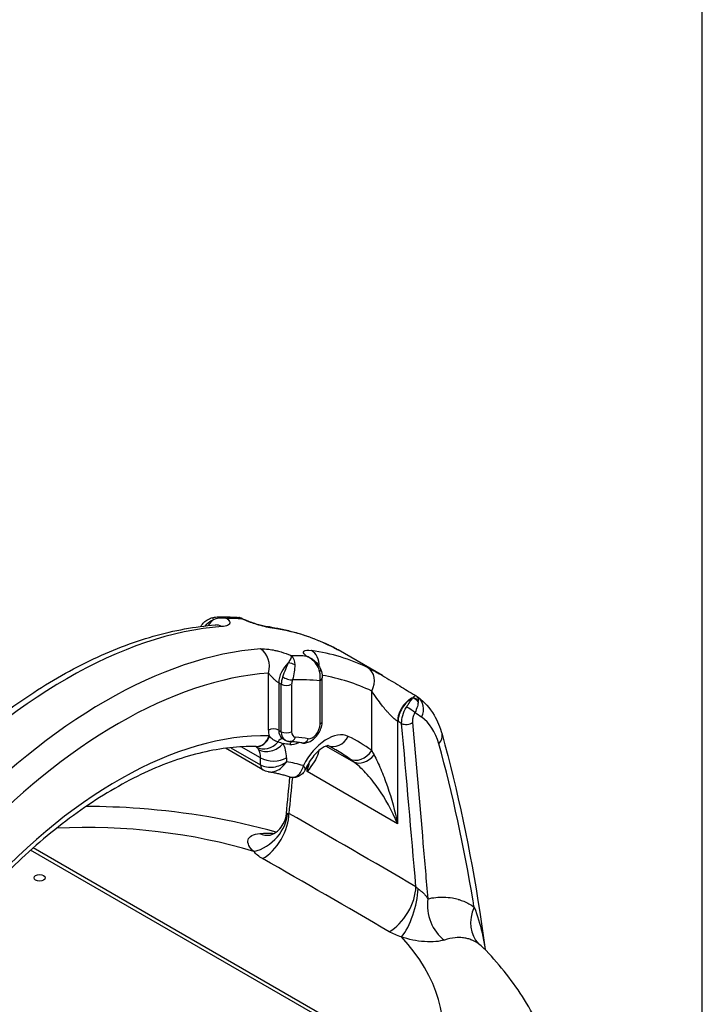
# Model space of a CAD drawing. Header units: millimetres. Extents: x 0 to 5940, y 0 to 4200.
# Tile 11 of 62: x 632 to 753, y 689 to 864. Entities that reach past the tile are written whole.
import ezdxf

# ---------------------------------------------------------------- set-up
doc = ezdxf.new("R2010")
doc.units = ezdxf.units.MM
doc.header["$LTSCALE"] = 50
doc.layers.add('02-LINIE-035', color=2, linetype='CONTINUOUS')

msp = doc.modelspace()

# ---------------------------------------------------------------- linework, layer by layer
at = {"layer": '02-LINIE-035'}
for p, q in [((752.94, 517.25), (752.94, 1302.78)), ((696.07, 747.05), (688.18, 751.6)), ((682.16, 750.89), (682.16, 750.89)), ((682.56, 750.49), (682.56, 750.49)), ((683.32, 751.51), (683.32, 751.51)), ((675.78, 737.32), (675.78, 747.49)), ((685.35, 738.91), (685.35, 746.64)), ((677.62, 745.75), (677.62, 737.32)), ((678.08, 745.48), (677.62, 745.75)), ((678.08, 737.06), (678.08, 745.48)), ((679.92, 745.48), (679.92, 737.06)), ((684.97, 738.38), (684.97, 746.1)), ((694.16, 733.71), (694.16, 744.29)), ((698.76, 738.92), (698.76, 720.66)), ((698.83, 738.88), (698.76, 738.92)), ((677.62, 737.32), (678.08, 737.06)), ((678.75, 735.57), (678.29, 735.84)), ((674.8, 730.25), (668.13, 734.1)), ((669.08, 734.21), (674.4, 731.14)), ((674.4, 732.38), (670.97, 734.36)), ((686.08, 734.51), (690.92, 731.71)), ((674.4, 731.14), (674.4, 732.38)), ((679, 732.38), (679, 731.72)), ((682.67, 729.95), (682.67, 731.01)), ((680.05, 728.94), (680.05, 728.94)), ((698.76, 720.66), (682.67, 729.95)), ((678.99, 722.48), (678.99, 722.48)), ((698.3, 678.55), (633.5, 715.97)), ((699.28, 678.65), (633.95, 716.37))]:
    msp.add_line(p, q, dxfattribs=at)
for centre, major_axis, ratio, start_param, end_param in [((666.59, 754.77), (1.63, 2.81), 0.57735, 1.05716, 1.491348), ((666.22, 756.09), (-0.32, 1.26), 0.020789, 0.000004, 0.791336), ((637.63, 668.2), (48.75, 84.44), 0.57735, 0.279268, 0.322812), ((639.93, 666.88), (48.75, 84.44), 0.57735, 0.373881, 1.196915), ((666.59, 752.8), (-0.24, 3.24), 0.76009, 5.806413, 6.283091), ((666.59, 752.8), (-0.24, 3.24), 0.76009, 6.283091, 6.283185), ((675.32, 752.52), (0.47, 3.22), 0.795811, 0.000001, 0.000252), ((675.32, 752.52), (0.47, 3.22), 0.795811, 5.976828, 6.283185), ((639.93, 666.88), (48.75, 84.44), 0.57735, 0.043264, 0.225577), ((646.82, 662.9), (48.75, 84.44), 0.57735, 0.373881, 1.196915), ((673.48, 748.82), (0.24, -3.24), 0.76009, 1.094024, 2.66482), ((684.98, 749.6), (1.4, 2.93), 0.815732, 6.281716, 6.281719), ((684.97, 749.6), (1.41, 2.93), 0.815733, 6.222095, 6.283182), ((649.12, 661.57), (48.75, 84.44), 0.57735, 0.279268, 0.322812), ((683.67, 750.73), (0.947, -0.891), 0.071099, 2.649464, 2.650762), ((684.9, 749.58), (1.62, 2.81), 0.57735, 1.683072, 1.683186), ((684.97, 749.54), (1.63, 2.81), 0.57735, 1.684349, 1.684479), ((682.21, 748.54), (0.47, 3.22), 0.795811, 4.873414, 5.976828), ((646.82, 662.9), (48.75, 84.44), 0.57735, 0.043264, 0.225577), ((679.92, 747.08), (1.63, 2.81), 0.57735, 1.05716, 2.356194), ((679.55, 748.4), (1.28, -0.22), 0.665871, 0.900297, 1.877998), ((683.52, 748.28), (1.02, 0.81), 0.246326, 5.684739, 6.282956), ((682.21, 748.54), (-0.47, -3.22), 0.795811, 1.576787, 1.576997), ((683.88, 747.64), (1.23, 0.42), 0.265582, 5.601482, 6.283137), ((691.87, 745.62), (1.41, 2.93), 0.815733, 4.651299, 6.222095), ((649.12, 661.57), (47.13, 81.62), 0.57735, 0.373881, 1.196915), ((680.38, 746.81), (-1.63, -2.81), 0.57735, 5.043297, 5.497787), ((679.14, 746.8), (-1.23, 0.42), 0.265281, 0.928788, 2.499585), ((651.42, 660.24), (47.13, 81.62), 0.57735, 0.257813, 0.341253), ((684.05, 746.64), (1.3, 0), 0.57735, 5.497787, 6.283135), ((649.12, 661.57), (47.12, 81.62), 0.57735, 0.216931, 0.216938), ((649.12, 661.57), (47.13, 81.62), 0.57735, 0.043264, 0.211076), ((679, 746.02), (-1.3, 0), 0.57735, 0.785398, 2.356194), ((681.3, 746.28), (-0.98, -1.69), 0.57735, 5.043297, 5.497787), ((701.06, 740.25), (1.63, 2.81), 0.57735, 0.590591, 2.356194), ((701.13, 740.21), (1.63, 2.81), 0.57735, 0.654319, 2.356194), ((699.96, 740.26), (1.94, 3.21), 0.083616, 0.528698, 0.589573), ((701.31, 741.89), (1.25, -0.35), 0.864868, 0.770311, 1.712963), ((701.33, 741.97), (1.27, -0.3), 0.890106, 0.774712, 1.639827), ((700.51, 740.53), (1.91, 2.63), 0.812102, 4.950509, 6.283185), ((700.83, 740.82), (-1.13, 0.64), 0.239448, 3.769664, 5.303675), ((700.09, 740.18), (-1.98, -3.18), 0.386947, 2.550691, 2.611507), ((653.15, 657.72), (46.9, 83.81), 0.5802, 6.219786, 6.245802), ((676.7, 736.79), (-1.3, 0), 0.57735, 3.926991, 5.497787), ((683.59, 737.58), (-0.98, -1.69), 0.57735, 0.221658, 2.356194), ((684.05, 738.91), (1.3, 0), 0.57735, 5.497787, 6.283185), ((700.4, 739.03), (-1.3, -0.11), 0.513484, 0.73802, 2.411643), ((649.12, 661.57), (40.95, 70.93), 0.57735, 0.304335, 1.247473), ((673.62, 737.65), (-0.08, -3.25), 0.778976, 0, 1.169958), ((673.75, 737.64), (-0.14, -3.25), 0.766985, 0.00054, 1.160205), ((679, 739.18), (2.28, 3.94), 0.57735, 2.356194, 2.651482), ((678.32, 734.5), (0.11, 1.3), 0.787737, 0.074401, 1.03971), ((679.92, 738.65), (-1.63, -2.81), 0.57735, 5.497787, 6.283185), ((679, 737.59), (1.3, 0), 0.57735, 3.926991, 5.497787), ((680.38, 738.38), (-1.63, -2.81), 0.57735, 5.497787, 6.283185), ((679.69, 736.61), (-0.11, -1.3), 0.787737, 0, 1.214628), ((681.3, 737.85), (-0.98, -1.69), 0.57735, 5.497787, 6.549386), ((651.42, 660.24), (41.6, 72.05), 0.57735, 0.221658, 0.266201), ((681.94, 736.34), (-0.2, -1.29), 0.79652, 0, 1.269359), ((686.24, 729.39), (3.9, 6.75), 0.57735, 0.039464, 1.660702), ((687.69, 737.55), (-1.43, -2.92), 0.815861, 0.047144, 1.515058), ((649.12, 661.57), (42.58, 73.74), 0.57735, 6.223402, 6.322649), ((703.53, 735.75), (3.13, 0.86), 0.640847, 5.469879, 6.283173), ((703.53, 735.75), (3.13, 0.86), 0.640847, 0.00017, 0.000182), ((673.75, 737.64), (-0.14, -3.25), 0.766985, 6.283185, 6.283725), ((675.43, 737.05), (-2.03, -2.54), 0.846971, 0.122038, 1.528353), ((676.09, 736.26), (-2.79, -1.66), 0.777, 0.409911, 1.980708), ((673.48, 729.2), (3.9, 6.75), 0.57735, 5.497787, 5.970877), ((649.12, 661.57), (40.3, 69.8), 0.57735, 0.221658, 0.246065), ((680.5, 734.25), (-0.2, -1.29), 0.79652, 3.908682, 4.410952), ((681.3, 738.91), (-2.28, -3.94), 0.57735, 0.221658, 0.75289), ((671.18, 730.53), (2.28, 3.94), 0.57735, 5.497787, 5.970877), ((676.7, 733.71), (3.25, 0), 0.57735, 3.926991, 5.497787), ((646.82, 662.9), (40.95, 70.93), 0.57735, 6.223402, 6.283185), ((691.87, 735.04), (-1.91, -2.63), 0.815038, 0.084296, 1.655092), ((692.67, 734.45), (-1.94, -2.6), 0.748422, 0.096762, 1.544473), ((702.84, 723.85), (-9.68, 13.54), 0.128783, 0.668056, 0.748794), ((675.78, 731.94), (-0.98, -1.69), 0.57735, 5.497787, 6.283185), ((649.12, 661.57), (38.67, 66.99), 0.57735, 0.140347, 0.207555), ((675.78, 731.94), (-0.98, -1.69), 0.57735, 0, 0.000052), ((673.28, 721.11), (-4.98, -4.18), 0.747037, 0.996902, 2.553054), ((674.83, 719.86), (-3.22, -5.65), 0.581198, 0.756721, 2.352829), ((690.72, -1233.63), (1193.92, -2067.93), 0.57735, 2.349508, 2.362881), ((643.38, 683.33), (63.53, 0), 0.57735, 1.082198, 1.653453), ((675.25, 725.1), (0.82, -6.45), 0.698522, 5.88191, 6.283188), ((675.25, 725.1), (0.82, -6.45), 0.698522, 0.000003, 0.00122), ((853.05, -1115.22), (-1346.42, 1941.83), 0.516736, 5.445749, 5.459226), ((697.41, 706.82), (-3.28, -5.61), 0.573477, 0.763408, 2.359516), ((699.62, 705.9), (-1.79, -6.25), 0.340042, 0.647326, 2.203478), ((709.14, 705.53), (1.43, -6.34), 0.7699, 4.256356, 5.577884), ((717.49, 704.14), (-3.82, -5.26), 0.819718, 4.965947, 6.157788), ((643.38, 683.33), (63.53, 0), 0.57735, 4.223791, 6.771784)]:
    msp.add_ellipse(centre, major_axis=major_axis, ratio=ratio, start_param=start_param, end_param=end_param, dxfattribs=at)
msp.add_ellipse((635.1, 711.06), major_axis=(-0.991, 0), ratio=0.57735, dxfattribs=at)
for points, knots in [([(663.81, 755.79), (663.87, 755.92), (663.95, 756.05), (664.22, 756.4), (664.43, 756.61), (664.92, 756.97), (665.21, 757.12), (665.63, 757.28), (665.76, 757.32), (665.89, 757.35)], [0.0581103, 0.0581103, 0.0581103, 0.0581103, 0.1281891, 0.1281891, 0.2629576, 0.2629576, 0.4098104, 0.4098104, 0.4720618, 0.4720618, 0.4720618, 0.4720618]), ([(664.53, 755.87), (664.62, 755.99), (664.73, 756.11), (664.84, 756.22), (665.16, 756.54), (665.55, 756.79), (665.97, 756.97)], [0.352285, 0.352285, 0.352285, 0.352285, 0.5178862, 0.5178862, 0.5178862, 1, 1, 1, 1]), ([(665.97, 756.97), (666.61, 757.32), (667.36, 757.42), (668.07, 757.29), (668.18, 757.26), (668.29, 757.24), (668.4, 757.21)], [0, 0, 0, 0, 0.865199, 0.865199, 0.865199, 1, 1, 1, 1]), ([(667.01, 757.49), (667.23, 757.49), (667.44, 757.49), (667.89, 757.49), (668.13, 757.49), (668.61, 757.48), (668.85, 757.47), (669.32, 757.45), (669.56, 757.44), (670.03, 757.42), (670.26, 757.4), (670.5, 757.38)], [0.45703532, 0.45703532, 0.45703532, 0.45703532, 0.46706348, 0.46706348, 0.47823011, 0.47823011, 0.48939674, 0.48939674, 0.50056337, 0.50056337, 0.51172999, 0.51172999, 0.51172999, 0.51172999]), ([(668.4, 757.21), (668.48, 757.14), (668.56, 757.07), (668.63, 757), (668.85, 756.76), (668.94, 756.56), (668.91, 756.39), (668.91, 756.32), (668.88, 756.26), (668.84, 756.21), (668.77, 756.11), (668.66, 756.03), (668.51, 755.97), (668.27, 755.86), (667.93, 755.79), (667.51, 755.76)], [0, 0, 0, 0, 0.089157, 0.089157, 0.089157, 0.389381, 0.389381, 0.389381, 0.5, 0.5, 0.5, 0.693605, 0.693605, 0.693605, 1, 1, 1, 1]), ([(671.05, 757.24), (671.25, 757.14), (671.49, 757.03), (671.99, 756.82), (672.27, 756.71), (672.88, 756.49), (673.22, 756.37), (673.89, 756.17), (674.23, 756.07), (674.9, 755.9), (675.23, 755.83), (675.6, 755.76), (675.7, 755.75), (675.79, 755.73)], [0.0002722, 0.0002722, 0.0002722, 0.0002722, 0.120349, 0.120349, 0.2568018, 0.2568018, 0.4220456, 0.4220456, 0.6044389, 0.6044389, 0.8194588, 0.8194588, 0.9083957, 0.9083957, 0.9083957, 0.9083957]), ([(676.54, 755.47), (675.88, 755.57), (675.03, 755.75), (674.07, 756.03), (673.86, 756.09), (673.65, 756.16), (673.43, 756.22), (672.69, 756.46), (671.92, 756.75), (671.2, 757.06), (671.15, 757.08), (671.1, 757.11), (671.05, 757.13)], [0, 0, 0, 0, 0.5, 0.5, 0.5, 0.607782, 0.607782, 0.607782, 0.97431, 0.97431, 0.97431, 1, 1, 1, 1]), ([(610.89, 724.22), (614.31, 727.93), (617.87, 731.39), (625.15, 737.71), (628.87, 740.57), (636.4, 745.64), (640.2, 747.83), (647.79, 751.49), (651.58, 752.96), (659.06, 755.1), (662.75, 755.78), (666.35, 756.04)], [5.8716685, 5.8716685, 5.8716685, 5.8716685, 6.0362752, 6.0362752, 6.2008819, 6.2008819, 6.3654887, 6.3654887, 6.5300954, 6.5300954, 6.6947022, 6.6947022, 6.6947022, 6.6947022]), ([(675.79, 755.73), (676.54, 755.62), (677.28, 755.49), (678.74, 755.19), (679.47, 755.02), (680.9, 754.63), (681.61, 754.42), (683.01, 753.95), (683.7, 753.69), (685.05, 753.14), (685.72, 752.85), (686.38, 752.53)], [0.5598209, 0.5598209, 0.5598209, 0.5598209, 0.5962835, 0.5962835, 0.6327461, 0.6327461, 0.6692086, 0.6692086, 0.7056712, 0.7056712, 0.7421337, 0.7421337, 0.7421337, 0.7421337]), ([(674.4, 751.78), (674.82, 751.81), (675.31, 751.79), (675.86, 751.72), (676.2, 751.68), (676.56, 751.62), (676.94, 751.53), (677.15, 751.49), (677.37, 751.44), (677.59, 751.38), (678.19, 751.22), (678.8, 751.02), (679.38, 750.79), (679.52, 750.73), (679.65, 750.68), (679.78, 750.62), (679.81, 750.61), (679.85, 750.59), (679.89, 750.57)], [0, 0, 0, 0, 0.306395, 0.306395, 0.306395, 0.5, 0.5, 0.5, 0.610594, 0.610594, 0.610594, 0.910773, 0.910773, 0.910773, 0.979965, 0.979965, 0.979965, 1, 1, 1, 1]), ([(682.55, 750.49), (682.15, 750.81), (681.99, 751.08), (682.03, 751.26), (682.04, 751.31), (682.07, 751.35), (682.11, 751.39), (682.3, 751.55), (682.78, 751.59), (683.43, 751.49)], [0, 0, 0, 0, 0.392187, 0.392187, 0.392187, 0.5, 0.5, 0.5, 1, 1, 1, 1]), ([(688.18, 751.6), (688.09, 751.65), (687.99, 751.71), (687.87, 751.77), (687.53, 751.96), (687.09, 752.18), (686.53, 752.45)], [0.6270956, 0.6270956, 0.6270956, 0.6270956, 0.7218264, 0.7218264, 0.7218264, 1, 1, 1, 1]), ([(679.89, 750.57), (679.89, 750.36), (679.71, 749.94), (679.37, 749.39), (679.35, 749.35), (679.32, 749.31), (679.3, 749.28)], [0, 0, 0, 0, 0.939344, 0.939344, 0.939344, 1, 1, 1, 1]), ([(683.45, 750.08), (683.45, 750.08), (683.46, 750.07), (683.48, 750.05), (683.5, 750.04), (683.52, 750.03)], [0.45388827, 0.45388827, 0.45388827, 0.45388827, 0.49284566, 0.49284566, 0.53059775, 0.53059775, 0.53059775, 0.53059775]), ([(679.3, 749.28), (679.15, 748.94), (678.98, 748.56), (678.82, 748.15), (678.64, 747.71), (678.46, 747.24), (678.31, 746.78)], [0, 0, 0, 0, 0.482114, 0.482114, 0.482114, 1, 1, 1, 1]), ([(680.46, 748.93), (680.47, 748.54), (680.45, 748.12), (680.39, 747.68), (680.32, 747.21), (680.21, 746.72), (680.06, 746.26)], [0, 0, 0, 0, 0.481828, 0.481828, 0.481828, 1, 1, 1, 1]), ([(685.11, 748.06), (685.24, 747.67), (685.32, 747.27), (685.35, 746.81), (685.35, 746.72), (685.35, 746.64)], [0.0000019, 0.0000019, 0.0000019, 0.0000019, 0.1923527, 0.1923527, 0.2354686, 0.2354686, 0.2354686, 0.2354686]), ([(693.42, 748.47), (693.98, 748.2), (694.61, 747.87), (695.32, 747.47), (695.56, 747.34), (695.81, 747.2), (696.07, 747.05)], [0, 0, 0, 0, 0.2781736, 0.2781736, 0.2781736, 0.373911, 0.373911, 0.373911, 0.373911]), ([(677.62, 745.75), (677.58, 745.77), (677.54, 745.8), (677.5, 745.82), (677.45, 745.86), (677.39, 745.9), (677.33, 745.94), (677.28, 745.99), (677.23, 746.03), (677.17, 746.07), (677.15, 746.09), (677.13, 746.11), (677.11, 746.12), (676.95, 746.26), (676.8, 746.4), (676.67, 746.53), (676.66, 746.54), (676.65, 746.55), (676.64, 746.56), (676.47, 746.73), (676.32, 746.89), (676.18, 747.03), (676.18, 747.04), (676.17, 747.04), (676.17, 747.05), (676.02, 747.21), (675.89, 747.36), (675.78, 747.49)], [0, 0, 0, 0, 0.050487, 0.050487, 0.050487, 0.121011, 0.121011, 0.121011, 0.187501, 0.187501, 0.187501, 0.214399, 0.214399, 0.214399, 0.424818, 0.424818, 0.424818, 0.441132, 0.441132, 0.441132, 0.70436, 0.70436, 0.70436, 0.713622, 0.713622, 0.713622, 1, 1, 1, 1]), ([(696.07, 747.05), (696.56, 746.76), (697.08, 746.45), (698.11, 745.83), (698.63, 745.52), (699.58, 744.93), (700.03, 744.66), (700.95, 744.1), (701.44, 743.8), (701.89, 743.53)], [0, 0, 0, 0, 0.316092, 0.316092, 0.605576, 0.605576, 0.845535, 0.845535, 1.104575, 1.104575, 1.104575, 1.104575]), ([(698.76, 738.92), (698.57, 739.03), (698.36, 739.19), (698.15, 739.37), (698.09, 739.42), (698.02, 739.49), (697.95, 739.55), (697.79, 739.69), (697.64, 739.84), (697.5, 739.99), (697.4, 740.09), (697.3, 740.19), (697.21, 740.3), (697.08, 740.43), (696.96, 740.57), (696.84, 740.71), (696.62, 740.97), (696.41, 741.22), (696.21, 741.46), (696.14, 741.56), (696.06, 741.66), (695.98, 741.76), (695.66, 742.17), (695.36, 742.57), (695.09, 742.95), (694.74, 743.43), (694.44, 743.88), (694.16, 744.29)], [0, 0, 0, 0, 0.093319, 0.093319, 0.093319, 0.125, 0.125, 0.125, 0.199077, 0.199077, 0.199077, 0.25, 0.25, 0.25, 0.318714, 0.318714, 0.318714, 0.447998, 0.447998, 0.447998, 0.5, 0.5, 0.5, 0.720762, 0.720762, 0.720762, 1, 1, 1, 1]), ([(700.33, 741.4), (700.55, 741.75), (700.76, 742.07), (700.95, 742.36), (701.13, 742.62), (701.29, 742.84), (701.43, 743.02)], [0, 0, 0, 0, 0.517352, 0.517352, 0.517352, 1, 1, 1, 1]), ([(701.5, 743.11), (701.62, 743.21), (701.71, 743.3), (701.78, 743.36), (701.84, 743.43), (701.87, 743.47), (701.89, 743.5), (701.89, 743.51), (701.89, 743.52), (701.89, 743.53), (701.89, 743.53), (701.89, 743.53), (701.89, 743.53)], [0, 0, 0, 0, 0.3723787, 0.3723787, 0.3723787, 0.7209834, 0.7209834, 0.7209834, 0.8675913, 0.8675913, 0.8675913, 0.9255102, 0.9255102, 0.9255102, 0.9255102]), ([(701.98, 743.47), (702.14, 743.36), (702.26, 743.21), (702.33, 743.02), (702.38, 742.88), (702.41, 742.72), (702.42, 742.54)], [0.1129991, 0.1129991, 0.1129991, 0.1129991, 0.6226663, 0.6226663, 0.6226663, 1, 1, 1, 1]), ([(702.42, 743.16), (703.54, 742.35), (704.49, 741.27), (705.84, 739), (706.32, 737.85), (706.66, 736.62)], [0, 0, 0, 0, 0.863337, 0.863337, 1.573917, 1.573917, 1.573917, 1.573917]), ([(702.42, 742.4), (702.41, 742.14), (702.36, 741.86), (702.27, 741.54), (702.17, 741.19), (702.03, 740.83), (701.84, 740.46)], [0, 0, 0, 0, 0.482021, 0.482021, 0.482021, 1, 1, 1, 1]), ([(701.84, 740.46), (701.74, 740.29), (701.66, 740.11), (701.59, 739.92), (701.52, 739.71), (701.46, 739.49), (701.43, 739.28), (701.4, 739.07), (701.39, 738.86), (701.41, 738.67)], [0, 0, 0, 0, 0.307405, 0.307405, 0.307405, 0.653773, 0.653773, 0.653773, 1, 1, 1, 1]), ([(681.74, 735.06), (681.98, 735.02), (682.21, 735.03), (682.71, 735.11), (682.96, 735.21), (683.48, 735.47), (683.74, 735.67), (684.23, 736.13), (684.46, 736.4), (684.84, 736.99), (685, 737.31), (685.24, 737.97), (685.32, 738.31), (685.35, 738.74), (685.35, 738.83), (685.35, 738.91)], [2.577853, 2.577853, 2.577853, 2.577853, 2.802504, 2.802504, 3.084208, 3.084208, 3.446272, 3.446272, 3.839281, 3.839281, 4.227388, 4.227388, 4.618344, 4.618344, 4.712389, 4.712389, 4.712389, 4.712389]), ([(701.41, 738.67), (702.03, 731.52), (702.65, 724.36), (703.56, 713.91), (703.84, 710.62), (704.13, 707.33)], [0, 0, 0, 0, 0.684934, 0.684934, 1, 1, 1, 1]), ([(677.49, 735.23), (677.19, 735.3), (676.91, 735.42), (676.66, 735.59), (676.64, 735.61), (676.62, 735.63), (676.59, 735.64), (676.39, 735.8), (676.21, 735.99), (676.03, 736.2), (676.01, 736.22), (675.99, 736.23), (675.98, 736.25)], [0, 0, 0, 0, 0.5, 0.5, 0.5, 0.546751, 0.546751, 0.546751, 0.962019, 0.962019, 0.962019, 1, 1, 1, 1]), ([(706.66, 736.62), (709.43, 726.58), (711.67, 715.99), (713.7, 702.75), (714.01, 700.53), (714.31, 698.29)], [0, 0, 0, 0, 6.22818, 6.22818, 7.472386, 7.472386, 7.472386, 7.472386]), ([(673.54, 734.4), (670.55, 734.48), (667.37, 734.13), (660.73, 732.58), (657.28, 731.36), (650.24, 728.09), (646.67, 726.02), (639.54, 721.12), (636, 718.27), (629.37, 712.17), (626.27, 708.97), (623.3, 705.54)], [5.8021221, 5.8021221, 5.8021221, 5.8021221, 5.9945474, 5.9945474, 6.1869727, 6.1869727, 6.379398, 6.379398, 6.5718232, 6.5718232, 6.748362, 6.748362, 6.748362, 6.748362]), ([(673.59, 734.4), (673.59, 734.4), (673.59, 734.4), (673.58, 734.4), (673.58, 734.4), (673.58, 734.4)], [0.11066125, 0.11066125, 0.11066125, 0.11066125, 0.142456, 0.142456, 0.1622071, 0.1622071, 0.1622071, 0.1622071]), ([(678.75, 735.57), (678.8, 735.54), (678.86, 735.51), (678.96, 735.46), (679.02, 735.44), (679.13, 735.4), (679.19, 735.38), (679.3, 735.35), (679.36, 735.34), (679.47, 735.32), (679.53, 735.32), (679.58, 735.31)], [2.3561945, 2.3561945, 2.3561945, 2.3561945, 2.4094347, 2.4094347, 2.4626749, 2.4626749, 2.5159151, 2.5159151, 2.5691553, 2.5691553, 2.6223956, 2.6223956, 2.6223956, 2.6223956]), ([(681.74, 735.06), (681.6, 735.08), (681.46, 735.1), (681.17, 735.14), (681.03, 735.16), (680.74, 735.2), (680.6, 735.21), (680.31, 735.24), (680.17, 735.26), (679.88, 735.29), (679.73, 735.3), (679.58, 735.31)], [5.71944538, 5.71944538, 5.71944538, 5.71944538, 5.72835395, 5.72835395, 5.73726251, 5.73726251, 5.74617108, 5.74617108, 5.75507964, 5.75507964, 5.76398821, 5.76398821, 5.76398821, 5.76398821]), ([(686.41, 734.58), (686.41, 734.58), (686.4, 734.58), (686.32, 734.58), (686.19, 734.55), (685.83, 734.41), (685.61, 734.3), (685.12, 733.98), (684.84, 733.77), (684.26, 733.23), (683.95, 732.9), (683.36, 732.15), (683.08, 731.72), (682.65, 730.97), (682.49, 730.65), (682.35, 730.33)], [5.78491, 5.78491, 5.78491, 5.78491, 5.882117, 5.882117, 6.125371, 6.125371, 6.344567, 6.344567, 6.575243, 6.575243, 6.821826, 6.821826, 7.080083, 7.080083, 7.260508, 7.260508, 7.260508, 7.260508]), ([(687.77, 733.82), (687.67, 733.88), (687.58, 733.94), (687.38, 734.05), (687.27, 734.1), (687.07, 734.21), (686.97, 734.27), (686.77, 734.37), (686.67, 734.43), (686.5, 734.51), (686.43, 734.55), (686.36, 734.58)], [5.49778714, 5.49778714, 5.49778714, 5.49778714, 5.50567993, 5.50567993, 5.51357272, 5.51357272, 5.5214655, 5.5214655, 5.52935829, 5.52935829, 5.53452689, 5.53452689, 5.53452689, 5.53452689]), ([(712.36, 705.86), (712.3, 706.21), (712.24, 706.56), (712.19, 706.91), (710.58, 716.63), (708.57, 725.97), (706.08, 734.89)], [0, 0, 0, 0, 0.034797, 0.034797, 0.034797, 1, 1, 1, 1]), ([(684.76, 733.68), (684.73, 733.53), (684.7, 733.38), (684.65, 733.23), (684.65, 733.22), (684.64, 733.21), (684.64, 733.2), (684.34, 732.25), (683.63, 731.16), (682.67, 729.95)], [0.4136271, 0.4136271, 0.4136271, 0.4136271, 0.4951204, 0.4951204, 0.4951204, 0.5, 0.5, 0.5, 1, 1, 1, 1]), ([(694.57, 732.92), (694.97, 732.16), (695.37, 731.31), (695.76, 730.4), (696.16, 729.45), (696.55, 728.45), (696.91, 727.42), (696.93, 727.37), (696.94, 727.33), (696.96, 727.28), (697.67, 725.2), (698.29, 722.97), (698.76, 720.66)], [0, 0, 0, 0, 0.239872, 0.239872, 0.239872, 0.489121, 0.489121, 0.489121, 0.5, 0.5, 0.5, 1, 1, 1, 1]), ([(674.4, 731.14), (675.01, 730.79), (675.87, 730.65), (677.57, 730.88), (678.4, 731.23), (679, 731.72)], [0, 0, 0, 0, 0.5, 0.5, 1, 1, 1, 1]), ([(675.78, 729.91), (676.22, 729.84), (676.7, 729.9), (677.89, 730.37), (678.57, 730.98), (679, 731.72)], [0.1850134, 0.1850134, 0.1850134, 0.1850134, 0.5, 0.5, 1, 1, 1, 1]), ([(679.47, 729.02), (679.52, 729), (679.58, 728.99), (679.63, 728.98), (679.81, 728.94), (679.99, 728.93), (680.16, 728.94), (680.43, 728.97), (680.68, 729.06), (680.91, 729.22), (680.95, 729.24), (680.99, 729.27), (681.03, 729.3), (681.27, 729.49), (681.47, 729.73), (681.64, 730.03), (681.8, 730.32), (681.93, 730.66), (682.01, 731.02)], [0.1047512, 0.1047512, 0.1047512, 0.1047512, 0.1458149, 0.1458149, 0.1458149, 0.2846608, 0.2846608, 0.2846608, 0.5, 0.5, 0.5, 0.5382626, 0.5382626, 0.5382626, 0.7712445, 0.7712445, 0.7712445, 1, 1, 1, 1]), ([(682.35, 730.33), (682.36, 730.36), (682.35, 730.43), (682.3, 730.52), (682.25, 730.65), (682.15, 730.82), (682.01, 731.02)], [0.5932939, 0.5932939, 0.5932939, 0.5932939, 0.7710514, 0.7710514, 0.7710514, 1, 1, 1, 1]), ([(698.76, 720.66), (697.81, 722.97), (696.59, 725.18), (695.23, 727.08), (695.22, 727.1), (695.2, 727.12), (695.19, 727.14), (694.88, 727.57), (694.56, 728), (694.23, 728.41), (693.85, 728.88), (693.46, 729.34), (693.06, 729.76), (692.34, 730.54), (691.61, 731.2), (690.92, 731.71)], [0, 0, 0, 0, 0.5, 0.5, 0.5, 0.50488, 0.50488, 0.50488, 0.619659, 0.619659, 0.619659, 0.754295, 0.754295, 0.754295, 1, 1, 1, 1]), ([(679.47, 729.02), (679.23, 729.1), (678.99, 729.17), (678.51, 729.31), (678.27, 729.38), (677.78, 729.5), (677.54, 729.56), (677.04, 729.67), (676.79, 729.72), (676.29, 729.82), (676.03, 729.87), (675.78, 729.91)], [5.62060588, 5.62060588, 5.62060588, 5.62060588, 5.63931775, 5.63931775, 5.65802962, 5.65802962, 5.67674149, 5.67674149, 5.69545336, 5.69545336, 5.71416523, 5.71416523, 5.71416523, 5.71416523]), ([(682.35, 730.33), (682.22, 730.05), (682.05, 729.78), (681.63, 729.37), (681.4, 729.21), (680.92, 729), (680.68, 728.93), (680.18, 728.89), (679.91, 728.91), (679.6, 728.98), (679.53, 729), (679.47, 729.02)], [0, 0, 0, 0, 0.1525356, 0.1525356, 0.2834304, 0.2834304, 0.4009498, 0.4009498, 0.5224938, 0.5224938, 0.5553109, 0.5553109, 0.5553109, 0.5553109]), ([(677.14, 719.18), (669.37, 721.38), (661.19, 722.78), (649.73, 723.62), (646.54, 723.74), (643.35, 723.74)], [5.0414375, 5.0414375, 5.0414375, 5.0414375, 5.3717515, 5.3717515, 5.4981917, 5.4981917, 5.4981917, 5.4981917]), ([(676.07, 718.65), (676.07, 718.65), (676.09, 718.66), (676.18, 718.68), (676.28, 718.71), (676.53, 718.81), (676.69, 718.89), (677.1, 719.13), (677.35, 719.32), (677.91, 719.86), (678.21, 720.25), (678.73, 721.23), (678.93, 721.86), (678.99, 722.48)], [0.041097, 0.041097, 0.041097, 0.041097, 0.123897, 0.123897, 0.244557, 0.244557, 0.385265, 0.385265, 0.581105, 0.581105, 0.855959, 0.855959, 1.209423, 1.209423, 1.209423, 1.209423]), ([(678.99, 722.48), (678.99, 722.5), (678.99, 722.51), (679.01, 722.52), (679.01, 722.52), (679.01, 722.52), (679.01, 722.52), (679.03, 722.54), (679.08, 722.53), (679.15, 722.52)], [0.7079028, 0.7079028, 0.7079028, 0.7079028, 0.8099991, 0.8099991, 0.8099991, 0.8141482, 0.8141482, 0.8141482, 1, 1, 1, 1]), ([(673.2, 715.72), (672.43, 716.41), (672, 717.19), (672.17, 717.82), (672.35, 718.45), (673.13, 718.85), (674.24, 718.94)], [0, 0, 0, 0, 0.5, 0.5, 0.5, 1, 1, 1, 1]), ([(702.39, 709.1), (702.51, 709.01), (702.64, 708.92), (702.75, 708.83), (702.78, 708.8), (702.81, 708.78), (702.84, 708.76), (702.98, 708.65), (703.12, 708.54), (703.24, 708.43), (703.26, 708.4), (703.29, 708.38), (703.31, 708.36), (703.47, 708.21), (703.6, 708.06), (703.72, 707.91), (703.88, 707.72), (704.02, 707.52), (704.13, 707.33)], [0, 0, 0, 0, 0.151994, 0.151994, 0.151994, 0.190307, 0.190307, 0.190307, 0.378776, 0.378776, 0.378776, 0.416394, 0.416394, 0.416394, 0.66801, 0.66801, 0.66801, 1, 1, 1, 1]), ([(704.13, 707.33), (705.11, 707.54), (706.05, 707.64), (706.95, 707.63), (707.49, 707.62), (708.01, 707.57), (708.51, 707.47), (708.86, 707.41), (709.2, 707.33), (709.52, 707.23), (709.54, 707.23), (709.56, 707.22), (709.57, 707.22)], [0, 0, 0, 0, 0.5, 0.5, 0.5, 0.791988, 0.791988, 0.791988, 0.990248, 0.990248, 0.990248, 1, 1, 1, 1]), ([(709.57, 707.22), (709.74, 707.17), (709.92, 707.11), (710.08, 707.05), (710.23, 707), (710.37, 706.95), (710.51, 706.89), (711.15, 706.63), (711.77, 706.28), (712.36, 705.86)], [0, 0, 0, 0, 0.174828, 0.174828, 0.174828, 0.322261, 0.322261, 0.322261, 1, 1, 1, 1]), ([(712.36, 705.86), (712.97, 704.36), (713.42, 702.84), (713.77, 701.24), (713.95, 700.4), (714.1, 699.54), (714.24, 698.67), (714.26, 698.54), (714.28, 698.42), (714.29, 698.3)], [0, 0, 0, 0, 0.4816741, 0.4816741, 0.4816741, 0.7349303, 0.7349303, 0.7349303, 0.769961, 0.769961, 0.769961, 0.769961]), ([(707.07, 699.99), (706.25, 699.72), (705, 699.6), (703.57, 699.7), (702.14, 699.79), (700.69, 700.09), (699.47, 700.55)], [0, 0, 0, 0, 0.5, 0.5, 0.5, 1, 1, 1, 1]), ([(713.15, 699.32), (712.72, 699.63), (712.26, 699.87), (711.79, 700.05), (711.56, 700.14), (711.31, 700.21), (711.07, 700.27), (710.82, 700.33), (710.57, 700.37), (710.31, 700.39), (709.89, 700.44), (709.46, 700.44), (709.02, 700.4), (708.39, 700.34), (707.73, 700.2), (707.07, 699.99)], [0, 0, 0, 0, 0.247747, 0.247747, 0.247747, 0.372352, 0.372352, 0.372352, 0.497319, 0.497319, 0.497319, 0.703638, 0.703638, 0.703638, 1, 1, 1, 1]), ([(727.51, 674.12), (727.12, 676.03), (726.6, 677.9), (725.33, 681.54), (724.59, 683.3), (722.91, 686.71), (721.97, 688.35), (719.94, 691.51), (718.84, 693.02), (716.52, 695.91), (715.29, 697.29), (714, 698.6)], [4.0464716, 4.0464716, 4.0464716, 4.0464716, 4.1253337, 4.1253337, 4.2041958, 4.2041958, 4.2830579, 4.2830579, 4.36192, 4.36192, 4.440782, 4.440782, 4.440782, 4.440782])]:
    msp.add_open_spline(points, degree=3, knots=knots, dxfattribs=at)
for points in [[(665.89, 757.35), (666.22, 757.44), (666.57, 757.48), (666.91, 757.49)], [(666.91, 757.49), (666.92, 757.49), (666.93, 757.49), (666.94, 757.49)], [(666.94, 757.49), (667.44, 757.49), (667.94, 757.4), (668.4, 757.21)], [(670.51, 757.38), (670.5, 757.38), (670.5, 757.38), (670.5, 757.38)], [(671.05, 757.13), (670.88, 757.28), (670.7, 757.37), (670.51, 757.38)], [(670.51, 757.38), (670.7, 757.37), (670.88, 757.31), (671.05, 757.24)], [(671.05, 757.23), (671.05, 757.23), (671.05, 757.23), (671.05, 757.23)], [(671.05, 757.23), (671.05, 757.23), (671.05, 757.2), (671.05, 757.13)], [(666.35, 756.04), (666.43, 756.04), (666.47, 756.05), (666.47, 756.05)], [(686.38, 752.53), (687.14, 752.16), (687.73, 751.86), (688.18, 751.6)], [(688.18, 751.6), (688.18, 751.6), (688.18, 751.6), (688.18, 751.6)], [(679.89, 750.57), (680.23, 750.25), (680.43, 749.66), (680.46, 748.93)], [(682.55, 750.49), (682.91, 750.38), (683.25, 750.21), (683.55, 750)], [(684.47, 748.81), (684.01, 749.55), (683.32, 750.16), (682.55, 750.49)], [(682.65, 751.54), (682.65, 751.54), (682.65, 751.54), (682.65, 751.54)], [(683.55, 750), (683.56, 750), (683.56, 749.99), (683.57, 749.99)], [(683.57, 749.99), (683.93, 749.74), (684.26, 749.43), (684.53, 749.09)], [(684.9, 747.76), (684.82, 748.13), (684.67, 748.48), (684.47, 748.81)], [(684.53, 749.09), (684.78, 748.78), (684.98, 748.43), (685.11, 748.06)], [(684.97, 746.1), (685.05, 746.62), (685.03, 747.19), (684.9, 747.76)], [(701.89, 743.53), (701.89, 743.53), (701.89, 743.53), (701.89, 743.53)], [(701.89, 743.53), (701.92, 743.51), (701.95, 743.49), (701.98, 743.47)], [(701.98, 743.47), (701.98, 743.47), (701.98, 743.47), (701.98, 743.47)], [(702, 743.46), (702.14, 743.36), (702.28, 743.26), (702.42, 743.16)], [(699.48, 738.5), (699.44, 739.4), (699.76, 740.51), (700.33, 741.4)], [(706.08, 734.89), (705.48, 737.05), (704.42, 738.65), (703.04, 739.64)], [(699.48, 738.5), (699.27, 738.63), (699.05, 738.76), (698.83, 738.88)], [(702.01, 709.48), (701.17, 719.15), (700.33, 728.83), (699.48, 738.5)], [(675.92, 736.32), (675.94, 736.3), (675.96, 736.28), (675.98, 736.25)], [(673.61, 734.4), (673.59, 734.4), (673.56, 734.4), (673.54, 734.4)], [(673.68, 734.32), (673.65, 734.35), (673.61, 734.37), (673.57, 734.4)], [(674.05, 733.87), (673.93, 734.06), (673.82, 734.21), (673.68, 734.32)], [(677.49, 735.23), (677.8, 735.16), (678.1, 735.06), (678.39, 734.94)], [(682.67, 729.95), (682.84, 730.56), (682.98, 731.16), (683.11, 731.75)], [(690.92, 731.71), (690.65, 731.92), (690.39, 732.11), (690.15, 732.28)], [(675.78, 729.91), (675.44, 729.96), (675.1, 730.08), (674.8, 730.25)], [(675.78, 729.91), (675.78, 729.91), (675.78, 729.91), (675.78, 729.91)], [(678.99, 722.49), (679.2, 724.65), (679.41, 726.82), (679.61, 728.98)], [(680.05, 728.91), (679.84, 726.78), (679.63, 724.64), (679.43, 722.51)], [(679.15, 722.52), (679.22, 722.51), (679.31, 722.51), (679.43, 722.51)], [(674.24, 718.94), (675.13, 719.01), (675.99, 719.02), (676.82, 718.96)], [(674.75, 714.47), (674.1, 714.84), (673.58, 715.25), (673.2, 715.72)], [(702.01, 709.48), (702.12, 709.34), (702.25, 709.21), (702.39, 709.1)], [(699.47, 700.55), (698.65, 700.78), (697.91, 701.09), (697.26, 701.47)], [(714, 698.6), (713.76, 698.85), (713.48, 699.09), (713.15, 699.32)]]:
    msp.add_open_spline(points, degree=3, dxfattribs=at)

doc.saveas('drawing.dxf')
